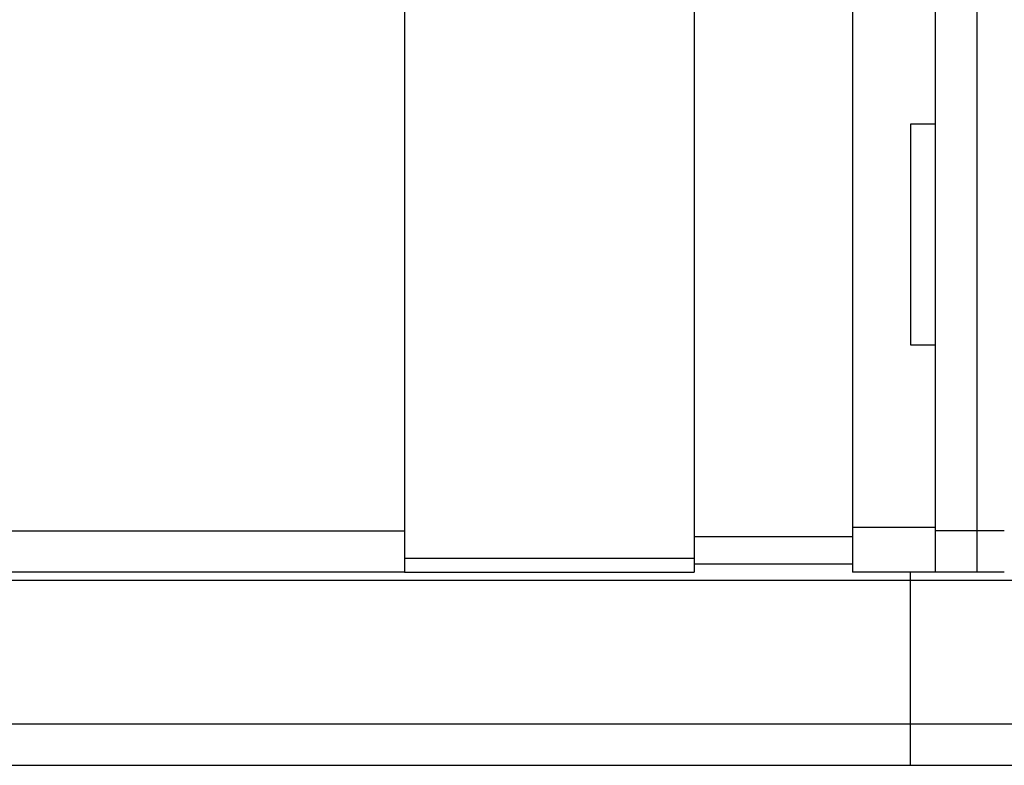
# Model space of a CAD drawing. Header units: millimetres. Extents: x 153 to 532, y -15 to 104.
# Tile 48 of 50: x 431 to 466, y 5 to 32. Entities that reach past the tile are written whole.
import ezdxf
from ezdxf.lldxf.tags import DXFTag

# ---------------------------------------------------------------- set-up
doc = ezdxf.new("R2010")
doc.units = ezdxf.units.MM
doc.header["$LTSCALE"] = 0.1
for name, color, linetype in [('2', 7, 'CONTINUOUS'), ('HID', 2, 'DASHED'), ('OUT', 3, 'CONTINUOUS')]:
    doc.layers.add(name, color=color, linetype=linetype)
tags = doc.linetypes.add('DASHED', pattern=[25.72, 12.86, -12.86]).pattern_tags.tags
tags[6:7] = [DXFTag(74, 4), DXFTag(75, 0), DXFTag(340, '0'), DXFTag(46, 0.0), DXFTag(50, 0.0), DXFTag(44, 0.0), DXFTag(45, 0.0)]
tags[4:5] = [DXFTag(74, 4), DXFTag(75, 0), DXFTag(340, '0'), DXFTag(46, 0.0), DXFTag(50, 0.0), DXFTag(44, 0.0), DXFTag(45, 0.0)]

msp = doc.modelspace()

# ---------------------------------------------------------------- linework, layer by layer
at = {"layer": '2', "color": 0, "linetype": 'Continuous'}
for p, q in [((454.993, 45.946), (454.993, 11.946)), ((463.743, 28.196), (463.743, 45.696)), ((465.243, 45.696), (465.243, 11.946)), ((460.743, 45.646), (460.743, 11.946)), ((463.743, 28.196), (462.843, 28.196)), ((462.843, 28.196), (462.843, 20.196)), ((463.743, 20.196), (463.743, 28.196)), ((462.843, 20.196), (463.743, 20.196)), ((463.743, 11.946), (463.743, 20.196)), ((463.743, 13.57), (460.743, 13.57)), ((465.243, 13.446), (463.743, 13.446)), ((466.243, 13.446), (465.243, 13.446)), ((454.993, 12.446), (444.493, 12.446)), ((444.493, 11.946), (454.993, 11.946)), ((463.743, 11.946), (460.743, 11.946)), ((465.243, 11.946), (463.743, 11.946)), ((466.243, 11.946), (465.243, 11.946))]:
    msp.add_line(p, q, dxfattribs=at)
at = {"layer": 'HID', "color": 0}
msp.add_line((462.843, 4.946), (462.843, 11.946), dxfattribs=at)
at = {"layer": 'OUT', "color": 0}
for p, q in [((444.493, 49.946), (444.493, 11.946)), ((375.193, 13.446), (444.493, 13.446)), ((454.993, 13.246), (460.743, 13.246)), ((454.993, 12.246), (460.743, 12.246)), ((444.493, 11.946), (375.193, 11.946)), ((329.557, 11.656), (532.343, 11.656)), ((330.766, 6.446), (532.343, 6.446)), ((287.343, 4.946), (532.343, 4.946))]:
    msp.add_line(p, q, dxfattribs=at)

doc.saveas('drawing.dxf')
